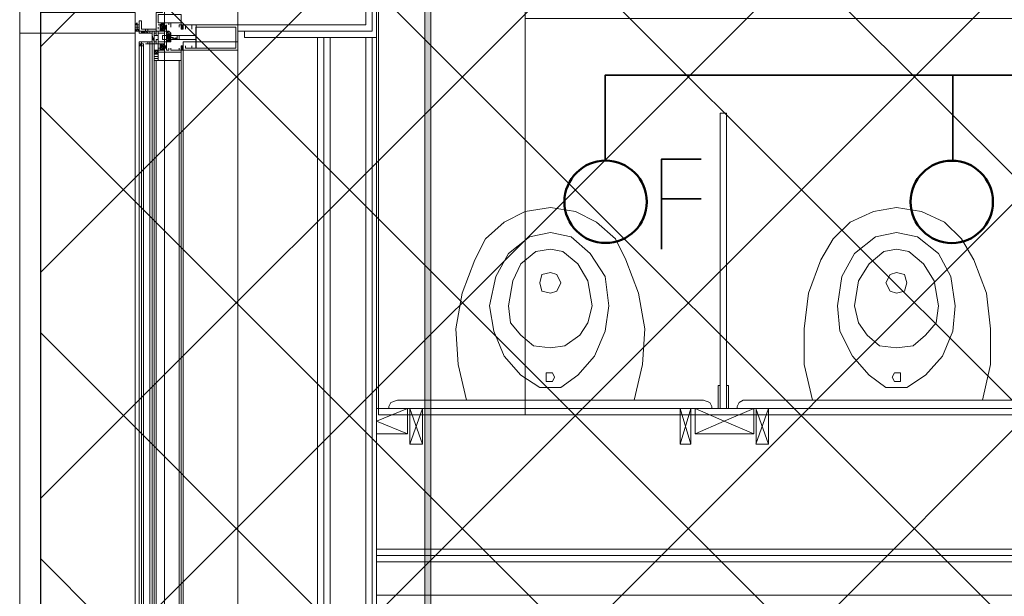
# Model space of a CAD drawing. Header units: millimetres. Extents: x 0.9 to 32.8, y 0.3 to 23.1.
# Tile 39 of 111: x 2.253 to 3.035, y 14.764 to 15.222. Entities that reach past the tile are written whole.
import ezdxf

# ---------------------------------------------------------------- set-up
doc = ezdxf.new("R2010")
doc.units = ezdxf.units.MM
doc.layers.add('PDF_Geometry', color=9, linetype='Continuous', true_color=0x808080)
doc.layers.add('PDF_Solid Fills', color=7, linetype='Continuous')

msp = doc.modelspace()

# ---------------------------------------------------------------- hatches: boundary and pattern name
h = msp.add_hatch()
h.set_pattern_fill('ANSI37', color=256, scale=0.04)
h.paths.add_polyline_path([(2.26926, 20.32768), (5.05917, 20.32768), (5.05917, 12.97959), (2.26926, 12.97959)])
at = {"layer": 'PDF_Solid Fills', "true_color": 0x808080, "transparency": 33554559}
msp.add_hatch(color=8, dxfattribs=at).paths.add_polyline_path([(2.57757, 22.9427), (2.57441, 22.9427), (2.57441, 0.43498), (2.57937, 0.43498), (2.57937, 22.9427)])

# ---------------------------------------------------------------- linework, layer by layer
msp.add_lwpolyline([(2.26926, 20.32768), (5.05917, 20.32768), (5.05917, 12.97959), (2.26926, 12.97959)], close=True)
at = {"layer": 'PDF_Geometry', "lineweight": 5}
msp.add_lwpolyline([(2.57937, 0.43498), (2.57937, 22.9427), (2.57757, 22.9427), (2.57441, 22.9427), (2.57441, 0.43498)], dxfattribs=at)
at = {"layer": 'PDF_Geometry', "lineweight": 18}
for points in [[(2.26926, 15.37951), (2.26926, 15.54617), (2.25256, 15.54617), (2.25256, 15.37951), (2.25256, 15.21118), (2.26926, 15.21118), (2.34442, 15.21118), (2.34442, 15.22786), (2.26926, 15.22786), (2.26926, 15.21118)], [(2.34758, 15.21285), (2.34758, 15.22118), (2.34938, 15.22118), (2.34938, 15.21452), (2.36089, 15.21452), (2.36089, 15.21285)], [(2.3794, 15.21951), (2.38098, 15.21951), (2.38098, 15.22619), (2.3627, 15.22619), (2.3627, 15.21951)], [(2.34758, 15.21617), (2.34758, 15.21784), (2.34758, 15.21951), (2.34758, 15.21784), (2.34758, 15.21617), (2.34758, 15.21784), (2.34758, 15.21617), (2.346, 15.21617), (2.34442, 15.21617), (2.34442, 15.21452), (2.34442, 15.21617), (2.34442, 15.21452), (2.34442, 15.21617), (2.34442, 15.21452), (2.34758, 15.21452), (2.34758, 15.21617), (2.34758, 15.21452), (2.34758, 15.21617), (2.34758, 15.21452), (2.346, 15.21452), (2.346, 15.21617)], [(2.34442, 15.21617), (2.34442, 15.21784), (2.34442, 15.21951), (2.34442, 15.21784)], [(2.34758, 15.21285), (2.346, 15.21452), (2.34758, 15.21285), (2.34758, 15.21452), (2.34758, 15.21617), (2.34758, 15.21784), (2.34758, 15.21617), (2.34758, 15.21784), (2.34758, 15.21951), (2.34758, 15.21784), (2.346, 15.21784), (2.34442, 15.21784), (2.34442, 15.21951), (2.34442, 15.21784), (2.34442, 15.21951), (2.34442, 15.21784), (2.346, 15.21784), (2.346, 15.21617), (2.346, 15.21784), (2.346, 15.21617), (2.346, 15.21452)], [(2.346, 15.21784), (2.346, 15.21951), (2.346, 15.21784), (2.346, 15.21617), (2.346, 15.21452), (2.346, 15.21617)], [(2.346, 15.21452), (2.346, 15.21617)], [(2.34758, 15.21951), (2.34758, 15.21784)], [(2.34758, 15.21452), (2.34758, 15.21285)], [(2.34938, 15.21118), (2.34938, 15.21285)], [(2.35096, 15.21285), (2.35254, 15.21118), (2.35096, 15.21285), (2.35254, 15.21118)], [(2.36089, 15.21285), (2.35593, 15.21285), (2.35593, 15.21118), (2.35773, 15.21118), (2.35773, 15.20617), (2.35931, 15.20617), (2.35931, 15.21118), (2.36089, 15.21118)], [(2.36766, 15.21118), (2.3627, 15.21118), (2.3627, 15.21285), (2.36924, 15.21285), (2.36924, 15.20617), (2.36766, 15.20617)], [(2.36924, 15.21617), (2.36608, 15.21285), (2.36766, 15.21452)], [(2.36924, 15.21285), (2.36924, 15.21118), (2.37263, 15.20784), (2.36924, 15.20617), (2.36924, 15.20452), (2.37263, 15.20452), (2.37263, 15.20617), (2.37105, 15.20617), (2.37263, 15.20617), (2.37263, 15.20951), (2.37105, 15.20951), (2.37263, 15.20951), (2.37263, 15.21118), (2.37105, 15.21285), (2.37263, 15.21118), (2.37105, 15.21285), (2.36924, 15.21118), (2.37105, 15.21285), (2.36924, 15.21118)], [(2.38256, 15.21617), (2.38256, 15.21784), (2.38256, 15.21617), (2.38256, 15.21784), (2.38098, 15.21784), (2.38098, 15.21452), (2.38256, 15.21452)], [(2.42432, 15.19951), (2.42432, 15.21617), (2.39265, 15.21617), (2.39265, 15.19951)], [(2.4259, 15.21784), (2.4259, 15.21285)], [(2.36089, 15.20285), (2.35593, 15.20285), (2.35593, 15.20452), (2.35773, 15.20452), (2.35773, 15.20951), (2.35931, 15.20452), (2.36089, 15.20452)], [(2.3627, 15.20452), (2.36766, 15.20452), (2.36766, 15.20951), (2.36924, 15.20951), (2.36924, 15.20452)], [(2.37105, 15.20951), (2.37105, 15.20784), (2.36924, 15.20784)], [(2.36924, 15.20784), (2.37105, 15.20784), (2.37105, 15.20617)], [(2.37263, 15.20951), (2.37263, 15.20784)], [(2.39272, 15.20617), (2.39272, 15.2095), (2.37939, 15.2095), (2.37939, 15.20617)], [(2.4259, 14.65453), (2.4259, 15.20451), (2.38256, 15.20451), (2.38256, 14.65453)], [(2.35931, 15.20285), (2.35931, 14.65286)], [(2.36089, 15.19784), (2.3627, 15.19617), (2.36089, 15.19784), (2.3627, 15.19617), (2.35931, 15.19452), (2.36089, 15.19784), (2.35931, 15.19617)], [(2.3627, 15.19452), (2.3627, 15.19786), (2.35937, 15.19786), (2.35937, 15.19452)], [(2.36766, 15.19784), (2.36428, 15.20118), (2.36428, 15.19951)], [(2.36924, 15.19951), (2.36924, 15.20118), (2.36766, 15.20118), (2.36608, 15.20285)], [(2.38256, 15.19951), (2.38256, 15.20118), (2.38098, 15.20118), (2.38098, 15.19784), (2.38256, 15.19784)], [(2.35931, 15.19118), (2.3627, 15.19118), (2.35931, 15.19118), (2.3627, 15.19118)], [(2.3794, 15.19617), (2.38098, 15.19617), (2.38098, 15.18951), (2.3627, 15.18951), (2.3627, 15.19617)], [(2.81433, 14.91285), (2.81433, 15.14784), (2.80933, 15.14784), (2.80933, 14.91285)], [(2.60759, 14.91953), (2.74098, 14.91953), (2.74752, 14.94785), (2.74933, 14.9762), (2.74436, 15.00453), (2.73421, 15.03118), (2.72608, 15.04786), (2.71096, 15.06118), (2.69426, 15.06951), (2.6744, 15.07285), (2.65431, 15.06951), (2.63761, 15.06118), (2.62271, 15.04786), (2.61436, 15.03118), (2.6042, 15.00453), (2.59924, 14.9762), (2.60104, 14.94785)], [(2.88272, 14.91953), (3.01769, 14.91953), (3.02423, 14.94785), (3.02423, 14.9762), (3.02085, 15.00453), (3.01092, 15.03118), (3.00099, 15.04786), (2.98767, 15.06118), (2.96939, 15.06951), (2.9493, 15.07285), (2.93102, 15.06951), (2.91251, 15.06118), (2.89919, 15.04786), (2.88927, 15.03118), (2.87933, 15.00453), (2.87595, 14.9762), (2.87595, 14.94785)], [(2.62587, 14.99453), (2.62925, 14.97453), (2.63761, 14.95451), (2.65092, 14.93952), (2.66604, 14.92953), (2.68275, 14.92953), (2.69606, 14.93952), (2.70938, 14.95451), (2.71773, 14.97453), (2.72089, 14.99453), (2.71773, 15.01784), (2.70599, 15.03619), (2.69087, 15.04951), (2.6744, 15.05285), (2.65769, 15.04951), (2.64099, 15.03619), (2.63106, 15.01784)], [(2.90258, 14.99453), (2.90439, 14.97453), (2.91432, 14.95451), (2.92763, 14.93952), (2.94095, 14.92953), (2.95765, 14.92953), (2.97255, 14.93952), (2.98587, 14.95451), (2.99422, 14.97453), (2.99602, 14.99453), (2.99264, 15.01784), (2.9827, 15.03619), (2.966, 15.04951), (2.9493, 15.05285), (2.9326, 15.04951), (2.9159, 15.03619), (2.90597, 15.01784)], [(2.64099, 14.99453), (2.64257, 14.98119), (2.65092, 14.97119), (2.66085, 14.96286), (2.6744, 14.96119), (2.68591, 14.96286), (2.69764, 14.97119), (2.70419, 14.98119), (2.70757, 14.99453), (2.70419, 15.01453), (2.69606, 15.02786), (2.68433, 15.03786), (2.6744, 15.03951), (2.66266, 15.03786), (2.65092, 15.02786), (2.64438, 15.01453)], [(2.9159, 14.99453), (2.91928, 14.98119), (2.92605, 14.97119), (2.93598, 14.96286), (2.9493, 14.96119), (2.96262, 14.96286), (2.97255, 14.97119), (2.9809, 14.98119), (2.9827, 14.99453), (2.97932, 15.01453), (2.97097, 15.02786), (2.95923, 15.03786), (2.9493, 15.03951), (2.93937, 15.03786), (2.92763, 15.02786), (2.91928, 15.01453)], [(2.68275, 15.01286), (2.67936, 15.01951), (2.6744, 15.02118), (2.66762, 15.01951), (2.66604, 15.01286), (2.66762, 15.00618), (2.6744, 15.00453), (2.67936, 15.00618)], [(2.95765, 15.01286), (2.95585, 15.01951), (2.9493, 15.02118), (2.94434, 15.01951), (2.94095, 15.01286), (2.94434, 15.00618), (2.9493, 15.00453), (2.95585, 15.00618)], [(2.67755, 14.93785), (2.67598, 14.9412), (2.67101, 14.9412), (2.67101, 14.93451), (2.67598, 14.93451)], [(2.95269, 14.93785), (2.95269, 14.9412), (2.94772, 14.9412), (2.94592, 14.93785), (2.94772, 14.93451), (2.95269, 14.93451)], [(2.5726, 14.88452), (2.5726, 14.91285), (2.5626, 14.91285), (2.5626, 14.88452)], [(2.78589, 14.88452), (2.78589, 14.91285), (2.77756, 14.91285), (2.77756, 14.88452)], [(2.81253, 14.91285), (2.836, 14.91285), (2.836, 14.89285), (2.81253, 14.89285), (2.78928, 14.89285), (2.78928, 14.91285)], [(2.84773, 14.88452), (2.84773, 14.91285), (2.83774, 14.91285), (2.83774, 14.88452)]]:
    msp.add_lwpolyline(points, close=True, dxfattribs=at)
for points in [[(2.36089, 15.54283), (2.36089, 15.53118), (2.36608, 15.53118), (2.36608, 15.37951), (2.36608, 15.22786), (2.36089, 15.22786), (2.36089, 15.21452)], [(2.4259, 15.21784), (2.52769, 15.21784), (2.52769, 15.32952)], [(2.4259, 15.21285), (2.53265, 15.21285), (2.53265, 15.32952)], [(2.43109, 15.21285), (2.43109, 15.20784), (2.53604, 15.20784), (2.53604, 15.32952)], [(2.36766, 14.31954), (2.36766, 15.23786)], [(2.4259, 15.23786), (2.4259, 14.31954)], [(2.38098, 15.21617), (2.38098, 15.22619), (2.3627, 15.22619), (2.3627, 15.21951), (2.36428, 15.21951), (2.36766, 15.21951), (2.36766, 15.21784), (2.36766, 15.21617), (2.36766, 15.21784), (2.36428, 15.21285), (2.36766, 15.21617), (2.36766, 15.21784), (2.36766, 15.21951), (2.36428, 15.21951)], [(2.34442, 15.21617), (2.34442, 15.21784), (2.346, 15.21951), (2.346, 15.21784), (2.34758, 15.21784), (2.34758, 15.21617), (2.34758, 15.21118), (2.34758, 15.21285), (2.34442, 15.21285), (2.34442, 15.21118), (2.34442, 15.21617), (2.34442, 15.21784), (2.34442, 15.21617), (2.34442, 15.21784), (2.34442, 15.21617), (2.34442, 15.21452), (2.34442, 15.21617), (2.34442, 15.21784), (2.34442, 15.21617), (2.34442, 15.21784), (2.34442, 15.21951)], [(2.34442, 15.21784), (2.34442, 15.21617), (2.346, 15.21617), (2.34758, 15.21617), (2.34758, 15.21452), (2.346, 15.21452), (2.34442, 15.21452), (2.34442, 15.21617), (2.34442, 15.21452), (2.346, 15.21285), (2.34442, 15.21452), (2.346, 15.21285)], [(2.34442, 15.21784), (2.346, 15.21784)], [(2.34442, 15.21617), (2.34442, 15.21784)], [(2.34442, 15.21617), (2.346, 15.21617)], [(2.34442, 15.21452), (2.346, 15.21452)], [(2.34442, 14.34787), (2.34442, 14.3462), (2.34442, 15.21118), (2.34442, 15.21285)], [(2.346, 15.21784), (2.346, 15.21951)], [(2.346, 15.21784), (2.346, 15.21951)], [(2.346, 15.21784), (2.346, 15.21951)], [(2.346, 15.21784), (2.346, 15.21951)], [(2.346, 15.21784), (2.346, 15.21951)], [(2.346, 15.21784), (2.346, 15.21951)], [(2.346, 15.21784), (2.346, 15.21951)], [(2.346, 15.21784), (2.346, 15.21617)], [(2.346, 15.21617), (2.346, 15.21784)], [(2.346, 15.21617), (2.346, 15.21784)], [(2.346, 15.21617), (2.346, 15.21784)], [(2.346, 15.21784), (2.34758, 15.21784)], [(2.346, 15.21452), (2.346, 15.21617)], [(2.346, 15.21452), (2.346, 15.21617)], [(2.346, 15.21452), (2.346, 15.21617)], [(2.34758, 15.21784), (2.34758, 15.21617)], [(2.34758, 15.21617), (2.34758, 15.21784)], [(2.3627, 15.21285), (2.35254, 15.21285), (2.35435, 15.21285), (2.35435, 15.21118), (2.34938, 15.21118), (2.34938, 15.21285), (2.34758, 15.21285), (2.34758, 15.21118), (2.35593, 15.21118), (2.35593, 15.21285), (2.36089, 15.21285), (2.36089, 15.20951), (2.3627, 15.20951), (2.3627, 15.21285), (2.36428, 15.21285), (2.36428, 15.21784), (2.3627, 15.21784)], [(2.35254, 15.21118), (2.34938, 15.21285), (2.35096, 15.21118), (2.34938, 15.21285), (2.35096, 15.21118), (2.34938, 15.21285), (2.34758, 15.21285), (2.34938, 15.21285), (2.35096, 15.21118)], [(2.34938, 15.21285), (2.34938, 15.21118), (2.34938, 15.21285)], [(2.35254, 15.21285), (2.35254, 15.21452)], [(2.35435, 15.21285), (2.35254, 15.21285), (2.35435, 15.21285)], [(2.35254, 15.21285), (2.35435, 15.21118), (2.35254, 15.21285)], [(2.35435, 15.21285), (2.35435, 15.21452)], [(2.35593, 15.21285), (2.35435, 15.21285), (2.35593, 15.21285)], [(2.35773, 15.21118), (2.35773, 15.21285), (2.35773, 15.21118)], [(2.35931, 15.21118), (2.35931, 15.21285)], [(2.36089, 15.21285), (2.36089, 15.21118)], [(2.3627, 15.21617), (2.3627, 15.21452)], [(2.36766, 15.21617), (2.36766, 15.21784), (2.36428, 15.21452), (2.36428, 15.21617), (2.36766, 15.21951)], [(2.36766, 15.21285), (2.36428, 15.21617), (2.36766, 15.21452), (2.36766, 15.21285), (2.36428, 15.21285), (2.36428, 15.21617), (2.36608, 15.21951), (2.36428, 15.21784), (2.36428, 15.21617), (2.36428, 15.21452), (2.36428, 15.21285)], [(2.36924, 15.21452), (2.36428, 15.21784), (2.36924, 15.21452)], [(2.36608, 15.21285), (2.36428, 15.21617), (2.36608, 15.21285)], [(2.36924, 15.21452), (2.36924, 15.21617), (2.36766, 15.21784), (2.36608, 15.21951), (2.36766, 15.21617), (2.36924, 15.21617), (2.36924, 15.21452), (2.36766, 15.21452), (2.36766, 15.21285), (2.36924, 15.21285), (2.36924, 15.20951), (2.36924, 15.21784)], [(2.36924, 15.21951), (2.37105, 15.21951), (2.37105, 15.21784)], [(2.37105, 15.21285), (2.37263, 15.21118), (2.37105, 15.21285), (2.36924, 15.21285), (2.36924, 15.20784), (2.37105, 15.20784), (2.36924, 15.20784), (2.36924, 15.20452), (2.36924, 15.20617), (2.37105, 15.20784), (2.36924, 15.20617), (2.36924, 15.20784), (2.36924, 15.20617), (2.36924, 15.20452), (2.37105, 15.20617), (2.37263, 15.20784), (2.37263, 15.20617), (2.37105, 15.20784), (2.36924, 15.20951), (2.37263, 15.21118), (2.36924, 15.20951), (2.37105, 15.20951), (2.37263, 15.21118), (2.37263, 15.20951), (2.37105, 15.20784), (2.36924, 15.20784), (2.37105, 15.20617), (2.37263, 15.20452), (2.36924, 15.20617), (2.37263, 15.20452)], [(2.37263, 15.21118), (2.37263, 15.20951), (2.36924, 15.21285), (2.36924, 15.21118), (2.36924, 15.20951)], [(2.38437, 15.20118), (2.38437, 15.19951), (2.38933, 15.19951), (2.38933, 15.20118), (2.38933, 15.19951), (2.39272, 15.19951), (2.39272, 15.20617), (2.37421, 15.20617), (2.37105, 15.20617), (2.37263, 15.20617), (2.37263, 15.20784), (2.37263, 15.20617), (2.37263, 15.20784), (2.37263, 15.20617), (2.37263, 15.20784), (2.37421, 15.20784), (2.37421, 15.20617), (2.37421, 15.20784), (2.37421, 15.20617), (2.37421, 15.20784), (2.37421, 15.20617), (2.37421, 15.20784), (2.37421, 15.20617), (2.37421, 15.20784), (2.37421, 15.20617), (2.37421, 15.20784), (2.37602, 15.20617), (2.37602, 15.20784), (2.37602, 15.20617), (2.37602, 15.20784), (2.37602, 15.20617), (2.37602, 15.20784), (2.37602, 15.20617), (2.37602, 15.20784), (2.37602, 15.20617), (2.37602, 15.20784), (2.37602, 15.20617), (2.3776, 15.20784), (2.3776, 15.20617), (2.3776, 15.20784), (2.3776, 15.20617), (2.3776, 15.20951), (2.37105, 15.20951), (2.39272, 15.20951), (2.39272, 15.21784), (2.38933, 15.21784), (2.38933, 15.21452), (2.38933, 15.21784), (2.38437, 15.21784), (2.38437, 15.21452)], [(2.37263, 15.21784), (2.37263, 15.21951)], [(2.37263, 15.21617), (2.37263, 15.21951), (2.38098, 15.21951), (2.38098, 15.21784), (2.3794, 15.21784), (2.3794, 15.21617)], [(2.38098, 15.21452), (2.38256, 15.21452), (2.38098, 15.21617), (2.38256, 15.21784), (2.38098, 15.21617), (2.38256, 15.21617), (2.38256, 15.21784), (2.38098, 15.21784), (2.38098, 15.21951)], [(2.38256, 15.20285), (2.38256, 15.20118), (2.38256, 15.19784), (2.38256, 15.19951), (2.38256, 15.19784), (2.4259, 15.19784), (2.4259, 15.21784), (2.38256, 15.21784), (2.38256, 15.21617), (2.38256, 15.21784), (2.38256, 15.21452), (2.38098, 15.21452), (2.38256, 15.21617), (2.38098, 15.21452), (2.38256, 15.21452), (2.38256, 15.21617), (2.38098, 15.21784), (2.38256, 15.21617), (2.38256, 15.21784)], [(2.38098, 15.21617), (2.38256, 15.21452), (2.38098, 15.21617)], [(2.25256, 14.3462), (2.25256, 15.21118)], [(2.38098, 15.19951), (2.38098, 15.20118), (2.38098, 15.18951), (2.3627, 15.18951), (2.3627, 15.19784), (2.36428, 15.19784), (2.36428, 15.19951), (2.3627, 15.19951), (2.3627, 15.20285), (2.35254, 15.20285), (2.35435, 15.20285), (2.35435, 15.20452), (2.34938, 15.20452), (2.34938, 15.20285), (2.34758, 15.20285), (2.34758, 15.20452), (2.35593, 15.20452), (2.35593, 15.20285), (2.36089, 15.20285), (2.36089, 15.20617), (2.3627, 15.20617), (2.3627, 15.20285), (2.36428, 15.20285), (2.36428, 15.19784), (2.36766, 15.19784), (2.36766, 15.19951), (2.36924, 15.19951), (2.36924, 15.20118), (2.36766, 15.20118), (2.36766, 15.20452), (2.36924, 15.20452), (2.36924, 15.20617), (2.36924, 15.19784), (2.37105, 15.19784), (2.37105, 15.19951)], [(2.35773, 14.65286), (2.35773, 15.20285), (2.35773, 15.20452), (2.35773, 15.20617), (2.35773, 15.20452)], [(2.3627, 15.20617), (2.3627, 15.20951), (2.35931, 15.20951)], [(2.35931, 15.20285), (2.35931, 15.20452), (2.35931, 15.20617), (2.35931, 15.20452)], [(2.36089, 15.20452), (2.36089, 15.20617)], [(2.36608, 15.20951), (2.36608, 15.20617), (2.36608, 15.20951)], [(2.36608, 15.20617), (2.36766, 15.20617), (2.36766, 15.20951), (2.36608, 15.20951)], [(2.36924, 15.21118), (2.37105, 15.20951), (2.36924, 15.21118)], [(2.36924, 15.20951), (2.37105, 15.20784), (2.36924, 15.20951)], [(2.37105, 15.20617), (2.36924, 15.20452), (2.37263, 15.20617), (2.37105, 15.20452), (2.37263, 15.20452), (2.37105, 15.20452), (2.36924, 15.20617), (2.36924, 15.20452), (2.37105, 15.20452), (2.36924, 15.20452)], [(2.37105, 15.20951), (2.37263, 15.20784), (2.37263, 15.20951)], [(2.37263, 15.20784), (2.37105, 15.20784), (2.37263, 15.20784)], [(2.37263, 15.20617), (2.37263, 15.20784)], [(2.37263, 15.20784), (2.37263, 15.20617)], [(2.4259, 15.20784), (2.4259, 14.34954)], [(2.48932, 15.20784), (2.48932, 14.34954)], [(2.49428, 15.20784), (2.49428, 14.34954)], [(2.49925, 15.20784), (2.49925, 14.34954)], [(2.52769, 15.20784), (2.52769, 14.34954)], [(2.53265, 15.20784), (2.53265, 14.34954)], [(2.53604, 15.20784), (2.53604, 14.34954)], [(2.35593, 14.65286), (2.35593, 15.20285), (2.35593, 14.65286), (2.35096, 14.65286), (2.35593, 14.65286), (2.35096, 14.65286), (2.35096, 15.20118), (2.34938, 15.20118), (2.34938, 15.20285), (2.35096, 15.20285), (2.34758, 15.20285), (2.34938, 15.20285), (2.34758, 15.20118), (2.34938, 15.20285)], [(2.34758, 15.20118), (2.34758, 15.20285)], [(2.34758, 14.65286), (2.34758, 15.20118), (2.34758, 14.65286)], [(2.34938, 14.65119), (2.34758, 14.65286), (2.34938, 14.65119), (2.34938, 14.65286), (2.34938, 15.20118)], [(2.34938, 15.20118), (2.34758, 15.20118), (2.34938, 15.20118)], [(2.35096, 15.20118), (2.35096, 15.20285)], [(2.35931, 15.19617), (2.35931, 15.19784), (2.3627, 15.19452), (2.36089, 15.19452), (2.3627, 15.19617), (2.36089, 15.19452), (2.35931, 15.19617), (2.36089, 15.19452), (2.35931, 15.19617), (2.35931, 15.19452)], [(2.3627, 15.19784), (2.3627, 15.19951)], [(2.36428, 15.20285), (2.36766, 15.19951), (2.36428, 15.20285)], [(2.36428, 15.20285), (2.36428, 15.20118), (2.36608, 15.20285), (2.36428, 15.19951), (2.36608, 15.19784), (2.36428, 15.19784)], [(2.36766, 15.19951), (2.36766, 15.19784), (2.36428, 15.19784), (2.36428, 15.19951), (2.36428, 15.20285), (2.36766, 15.20285), (2.36766, 15.20118), (2.36428, 15.19951), (2.36766, 15.20285)], [(2.36924, 15.20118), (2.36428, 15.19784), (2.36924, 15.20118)], [(2.36766, 15.19784), (2.36608, 15.19784), (2.36766, 15.19951), (2.36924, 15.19951)], [(2.37263, 15.19951), (2.37263, 15.19784), (2.38098, 15.19784), (2.3794, 15.19784), (2.3794, 15.19951)], [(2.38098, 15.20118), (2.38256, 15.20118), (2.38098, 15.20118)], [(2.38256, 15.19951), (2.38256, 15.20118), (2.38256, 15.19951), (2.38256, 15.19784), (2.38098, 15.19951), (2.38256, 15.19951), (2.38098, 15.20118), (2.38256, 15.19951), (2.38098, 15.20118), (2.38256, 15.20118), (2.38098, 15.19951), (2.38256, 15.20118), (2.38098, 15.19951), (2.38098, 15.19784), (2.38098, 14.65453)], [(2.38098, 15.19784), (2.38256, 15.19951), (2.38098, 15.19784)], [(2.3627, 15.19452), (2.35931, 15.19452), (2.3627, 15.19452)], [(2.3627, 15.19285), (2.35931, 15.19285), (2.3627, 15.19285)], [(2.3627, 15.19285), (2.35931, 15.19285), (2.3627, 15.19285)], [(2.3627, 15.18951), (2.35931, 15.18951), (2.3627, 15.18951)], [(2.3627, 15.18951), (2.35931, 15.18951)], [(2.36089, 15.18951), (2.36089, 14.66286)], [(2.3794, 14.66286), (2.3794, 15.18951)], [(2.80937, 14.91452), (2.80937, 14.9312), (2.80756, 14.9312), (2.80756, 14.91285), (2.81253, 14.91285), (2.81433, 14.91285)], [(2.81433, 14.91452), (2.81433, 14.9312), (2.81591, 14.9312), (2.81591, 14.91285), (2.80937, 14.91285)], [(2.80259, 14.91285), (2.80259, 14.91452), (2.80101, 14.91786), (2.79605, 14.91953), (2.55274, 14.91953), (2.54755, 14.91786), (2.54597, 14.91452), (2.54597, 14.91285)], [(3.07773, 14.91285), (3.07773, 14.91452), (3.07592, 14.91786), (3.07253, 14.91953), (2.82765, 14.91953), (2.82426, 14.91786), (2.82268, 14.91452), (2.82268, 14.91285), (2.82268, 14.91452)], [(3.37272, 14.91285), (3.08766, 14.91285), (2.81253, 14.91285), (2.53604, 14.91285), (2.56087, 14.91285), (2.56087, 14.89285), (2.53604, 14.89285)], [(2.56087, 14.89285), (2.53604, 14.90285), (2.56087, 14.91285)], [(2.5726, 14.88452), (2.56267, 14.91285)], [(2.5726, 14.91285), (2.56267, 14.88452)], [(2.77754, 14.88452), (2.78589, 14.91285)], [(2.77754, 14.91285), (2.78589, 14.88452)], [(2.78928, 14.89285), (2.81253, 14.90285), (2.78928, 14.91285)], [(2.836, 14.89285), (2.81253, 14.90285), (2.836, 14.91285)], [(2.84773, 14.88452), (2.83758, 14.91285)], [(2.84773, 14.91285), (2.83758, 14.88452)], [(4.10084, 14.80119), (2.53604, 14.80119)], [(4.10084, 14.7962), (2.53604, 14.7962)], [(4.10084, 14.79119), (2.53604, 14.79119)], [(4.10084, 14.76451), (2.53604, 14.76451)]]:
    msp.add_lwpolyline(points, dxfattribs=at)
at = {"layer": 'PDF_Geometry', "color": 254, "lineweight": 18, "true_color": 0xdcdcdc}
for points in [[(2.53762, 15.30117), (2.53762, 14.90786), (2.65431, 14.90786), (2.65431, 15.30117)], [(4.10264, 14.90786), (4.10264, 15.22286), (2.65435, 15.22286), (2.65435, 14.90786)]]:
    msp.add_lwpolyline(points, close=True, dxfattribs=at)
at = {"layer": 'PDF_Geometry', "color": 7, "lineweight": 35}
for points in [[(2.71773, 15.10952), (2.71773, 15.17784), (3.9126, 15.17784), (3.9126, 15.10952)], [(2.99422, 15.10952), (2.99422, 15.17784)], [(2.76264, 15.03951), (2.76264, 15.11117), (2.79424, 15.11117)], [(2.76264, 15.07953), (2.79424, 15.07953)]]:
    msp.add_lwpolyline(points, dxfattribs=at)
at = {"layer": 'PDF_Geometry', "color": 3, "lineweight": 50}
for centre in [(2.71821, 15.07724), (2.99334, 15.07723)]:
    msp.add_circle(centre, 0.03272, dxfattribs=at)

doc.saveas('drawing.dxf')
